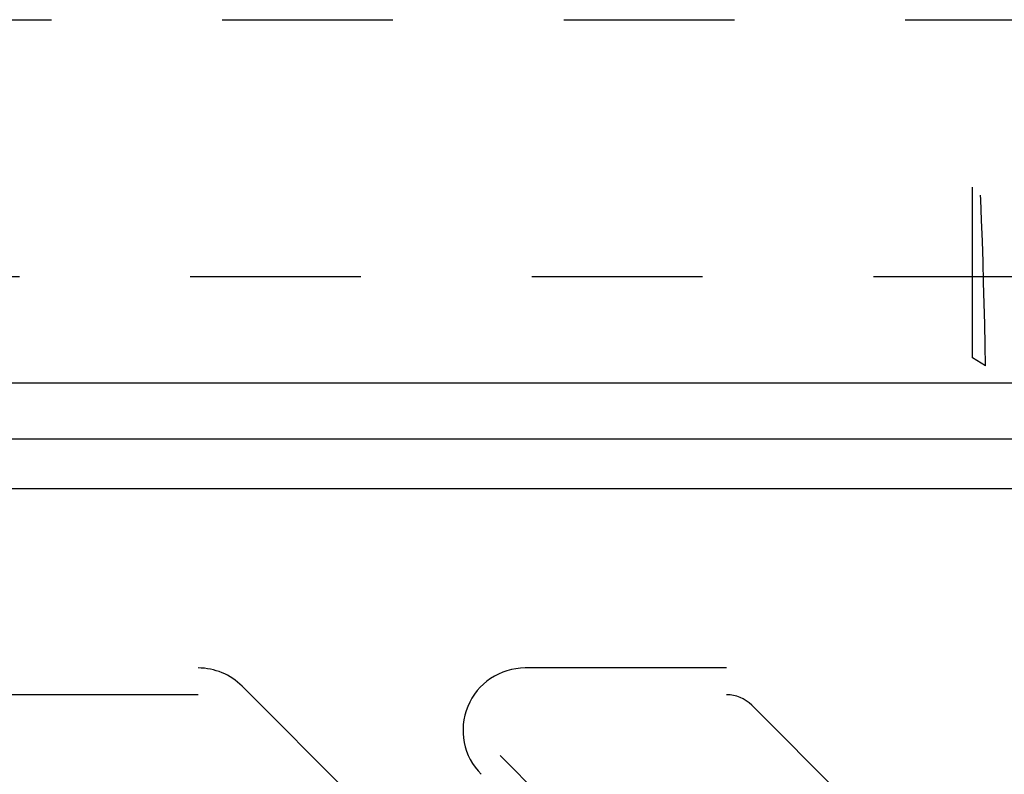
# Model space of a CAD drawing. Header units: feet. Extents: x 6 to 310, y -41 to 128.
# Tile 30 of 44: x 258.689 to 259.266, y 18.156 to 18.598. Entities that reach past the tile are written whole.
import ezdxf

# ---------------------------------------------------------------- set-up
doc = ezdxf.new("R2010")
doc.units = ezdxf.units.FT
doc.header["$MEASUREMENT"] = 0
doc.linetypes.add('F', pattern=[0.15, 0.1, -0.05])
doc.layers.add('D-HATCH-PATT', color=247, linetype='Continuous')
doc.layers.add('DETAIL', color=1, linetype='Continuous')

msp = doc.modelspace()

# ---------------------------------------------------------------- hatches: boundary and pattern name
at = {"layer": 'D-HATCH-PATT', "linetype": 'Continuous'}
h = msp.add_hatch(dxfattribs=at)
h.set_pattern_fill('AR-CONC', color=256, scale=0.025, angle=90)
h.set_pattern_definition([(140, (273.52688, -852.17627), (0.015688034, 0.179315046), [0.01875, -0.20625]), (85, (273.52688, -852.17627), (-0.188048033, -0.034687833), [0.015, -0.165]), (190.451444, (273.52819, -852.16133), (-0.172359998, 0.14462721), [0.015935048, -0.175285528]), (136.1842, (273.47688, -852.17627), (0.04137982, 0.26681033), [0.028125, -0.309375]), (186.635635, (273.48033, -852.15404), (-0.24352965, 0.23366549), [0.023902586, -0.26292844]), (81.184164, (273.47688, -852.17627), (-0.24352965, 0.23366549), [0.0225, -0.2475]), (111, (273.48938, -852.15127), (0.100654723, 0.149226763), [0.01875, -0.20625]), (56, (273.48938, -852.15127), (-0.18128751, 0.060828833), [0.015, -0.165]), (161.451445, (273.49777, -852.13884), (-0.080632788, 0.210055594), [0.015935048, -0.175285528]), (127.5, (273.52688, -852.17627), (-0.0832234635, 0.003039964), [0, -0.163, 0, -0.1675, 0, -0.165625]), (97.5, (273.52688, -852.17627), (-0.098602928, 0.065767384), [0, -0.0955, 0, -0.15925, 0, -0.063125]), (57.5, (273.52688, -852.23202), (0.005638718, 0.133455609), [0, -0.0625, 0, -0.195, 0, -0.25875]), (47.5, (273.52688, -852.25702), (-0.025026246, 0.145796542), [0, -0.08125, 0, -0.1295, 0, -0.18375])])
edge = h.paths.add_edge_path()
edge.add_line((261.00989, 16.21851), (261.00989, 18.38518))
edge.add_line((261.00989, 18.38518), (260.54893, 18.38518))
edge.add_arc((260.54893, 18.3532), 0.03198, 90, 320.03352)
edge.add_line((260.57344, 18.33266), (260.57344, 18.20407))
edge.add_line((260.57344, 18.20407), (260.57078, 18.19586))
edge.add_line((260.57078, 18.19586), (260.57078, 18.16366))
edge.add_line((260.57078, 18.16366), (260.57344, 18.15546))
edge.add_line((260.57344, 18.15546), (260.57344, 17.10434))
edge.add_line((260.57344, 17.10434), (260.57078, 17.09614))
edge.add_line((260.57078, 17.09614), (260.57078, 17.06394))
edge.add_line((260.57078, 17.06394), (260.57344, 17.05573))
edge.add_line((260.57344, 17.05573), (260.57344, 16.93192))
edge.add_arc((260.50445, 16.93192), 0.06899, 270, 360, ccw=False)
edge.add_line((260.50445, 16.86294), (260.29573, 16.86294))
edge.add_line((260.29573, 16.86294), (260.28753, 16.87253))
edge.add_line((260.28753, 16.87253), (260.25533, 16.87253))
edge.add_line((260.25533, 16.87253), (260.24712, 16.86294))
edge.add_line((260.24712, 16.86294), (259.29576, 16.86294))
edge.add_line((259.29576, 16.86294), (259.28755, 16.87253))
edge.add_line((259.28755, 16.87253), (259.25535, 16.87253))
edge.add_line((259.25535, 16.87253), (259.24715, 16.86294))
edge.add_line((259.24715, 16.86294), (258.29383, 16.86294))
edge.add_line((258.29383, 16.86294), (258.28562, 16.87253))
edge.add_line((258.28562, 16.87253), (258.25342, 16.87253))
edge.add_line((258.25342, 16.87253), (258.2461, 16.86397))
edge.add_line((258.2461, 16.86397), (258.24522, 16.86294))
edge.add_line((258.24522, 16.86294), (258.03649, 16.86294))
edge.add_arc((258.03649, 16.93192), 0.06899, 190.88671, 270, ccw=False)
edge.add_line((257.96875, 16.91889), (257.96727, 16.91889))
edge.add_arc((257.96727, 16.84991), 0.06899, 90, 169.11329)
edge.add_line((257.89953, 16.86294), (257.69081, 16.86294))
edge.add_line((257.69081, 16.86294), (257.6826, 16.87253))
edge.add_line((257.6826, 16.87253), (257.6504, 16.87253))
edge.add_line((257.6504, 16.87253), (257.6422, 16.86294))
edge.add_line((257.6422, 16.86294), (256.68887, 16.86294))
edge.add_line((256.68887, 16.86294), (256.68067, 16.87253))
edge.add_line((256.68067, 16.87253), (256.64847, 16.87253))
edge.add_line((256.64847, 16.87253), (256.64026, 16.86294))
edge.add_line((256.64026, 16.86294), (255.6889, 16.86294))
edge.add_line((255.6889, 16.86294), (255.6807, 16.87253))
edge.add_line((255.6807, 16.87253), (255.64849, 16.87253))
edge.add_line((255.64849, 16.87253), (255.64029, 16.86294))
edge.add_line((255.64029, 16.86294), (255.43157, 16.86294))
edge.add_arc((255.43157, 16.93192), 0.06899, 180, 270, ccw=False)
edge.add_line((255.36258, 16.93192), (255.36258, 17.05573))
edge.add_line((255.36258, 17.05573), (255.36525, 17.06394))
edge.add_line((255.36525, 17.06394), (255.36525, 17.09614))
edge.add_line((255.36525, 17.09614), (255.36258, 17.10434))
edge.add_line((255.36258, 17.10434), (255.36258, 18.15546))
edge.add_line((255.36258, 18.15546), (255.36525, 18.16366))
edge.add_line((255.36525, 18.16366), (255.36525, 18.19586))
edge.add_line((255.36525, 18.19586), (255.36258, 18.20407))
edge.add_line((255.36258, 18.20407), (255.36258, 18.33266))
edge.add_arc((255.4311, 18.33266), 0.06852, 129.96648, 180, ccw=False)
edge.add_line((255.38709, 18.38518), (254.92656, 18.38518))
edge.add_line((254.92656, 18.38518), (254.92656, 16.21851))
edge.add_line((254.92656, 16.21851), (261.00989, 16.21851))

# ---------------------------------------------------------------- linework, layer by layer
at = {"layer": 'D-HATCH-PATT', "linetype": 'F', "ltscale": 0.0125}
for p, q in [((255.60778, 18.59803), (260.32824, 18.59803)), ((259.24715, 18.4), (259.24715, 18.59803)), ((254.98906, 18.44768), (260.94739, 18.44768)), ((259.25475, 18.39536), (259.24715, 18.4))]:
    msp.add_line(p, q, dxfattribs=at)
at = {"layer": 'D-HATCH-PATT'}
for p, q in [((259.10309, 18.21851), (258.98524, 18.21851)), ((259.89243, 17.13492), (258.81951, 18.20783)), ((258.79373, 18.20289), (258.67588, 18.20289)), ((260.19074, 17.12387), (259.11782, 18.19679)), ((258.97051, 18.16732), (260.04343, 17.09441))]:
    msp.add_line(p, q, dxfattribs=at)
msp.add_lwpolyline([(260.50093, 18.30286), (260.50093, 16.98833, -0.414214), (260.48013, 16.96753), (258.07902, 16.96753, -0.414214), (258.05822, 16.98833), (258.05822, 18.30286, -0.414214), (258.07902, 18.32366), (260.48013, 18.32366, -0.414214)], format="xyb", close=True, dxfattribs=at)
at = {"layer": 'D-HATCH-PATT', "linetype": 'F', "ltscale": 0.0125}
msp.add_arc((254.6746, 18.31437), 4.58087, 1.01307, 3.45241, dxfattribs=at)
at = {"layer": 'D-HATCH-PATT'}
for centre, radius, start, end in [((258.79373, 18.18205), 0.03646, 45, 90), ((258.98524, 18.18205), 0.03646, 90, 225), ((259.10309, 18.18205), 0.02083, 45, 90)]:
    msp.add_arc(centre, radius, start, end, dxfattribs=at)
at = {"layer": 'DETAIL', "linetype": 'Continuous'}
for p, q in [((264.00989, 18.38518), (251.92656, 18.38518)), ((260.50492, 18.35239), (258.03738, 18.35239))]:
    msp.add_line(p, q, dxfattribs=at)
at = {"layer": 'DETAIL'}
msp.add_line((260.50492, 18.38519), (258.02943, 18.38519), dxfattribs=at)

doc.saveas('drawing.dxf')
